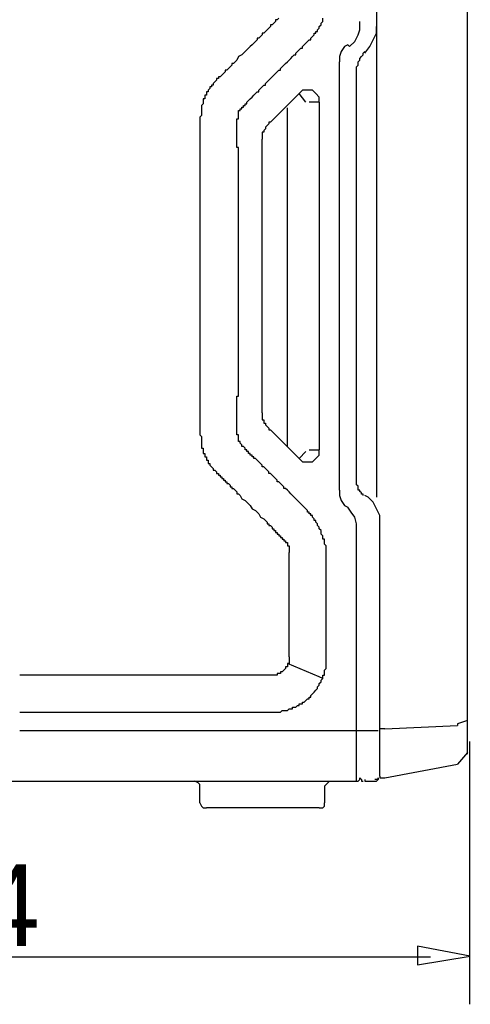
# Model space of a CAD drawing. Extents: x 2 to 309, y 0 to 392.
# Tile 4 of 28: x 144 to 161, y 105 to 143. Entities that reach past the tile are written whole.
import ezdxf

# ---------------------------------------------------------------- set-up
doc = ezdxf.new("R2010")
doc.units = 0
doc.header["$MEASUREMENT"] = 0
doc.layers.get('0').update_dxf_attribs({"linetype": 'CONTINUOUS'})
doc.styles.add('HORIZONTALGBCBIG', font='txt.shx', dxfattribs={"bigfont": 'gbcbig.shx'})

msp = doc.modelspace()

# ---------------------------------------------------------------- linework, layer by layer
at = {"color": 7, "linetype": 'Continuous'}
for p, q in [((157.442, 152.298), (157.442, 124.339)), ((160.942, 114.436), (160.942, 151.263)), ((156.341, 141.749), (156.211, 141.684)), ((156.405, 141.684), (156.341, 141.749)), ((156.924, 141.425), (156.989, 141.49)), ((156.017, 124.597), (156.017, 141.101)), ((156.665, 124.856), (156.665, 140.843)), ((154.461, 139.872), (153.36, 138.771)), ((154.72, 139.548), (154.461, 139.872)), ((155.239, 139.548), (154.85, 139.548)), ((155.239, 139.548), (155.239, 126.151)), ((154.008, 126.28), (154.008, 139.322)), ((153.036, 127.575), (153.036, 138.124)), ((153.36, 126.927), (154.461, 125.827)), ((154.461, 125.827), (154.72, 126.086)), ((154.85, 126.151), (155.239, 126.151)), ((157.118, 124.339), (156.989, 124.403)), ((156.211, 124.015), (156.341, 123.95)), ((157.572, 113.595), (157.572, 123.368)), ((156.665, 113.401), (156.665, 123.044)), ((155.239, 117.413), (154.008, 117.931)), ((155.369, 117.349), (155.239, 117.413)), ((160.942, 115.731), (160.553, 115.601)), ((157.507, 115.342), (143.704, 115.342)), ((157.766, 115.407), (160.553, 115.536)), ((160.942, 114.501), (160.553, 114.048)), ((157.766, 113.53), (160.553, 114.048)), ((141.5, 113.401), (156.665, 113.401)), ((156.989, 113.465), (156.989, 113.401)), ((156.989, 113.401), (157.377, 113.401)), ((150.638, 112.559), (150.638, 113.207)), ((155.433, 113.207), (155.433, 112.559)), ((155.239, 112.365), (150.897, 112.365))]:
    msp.add_line(p, q, dxfattribs=at)
at = {"color": 251, "linetype": 'Continuous'}
for p, q in [((161.02, 114.927), (161.02, 104.805)), ((119.787, 106.637), (159.52, 106.637))]:
    msp.add_line(p, q, dxfattribs=at)
at = {"color": 7, "linetype": 'Continuous'}
for points in [[(153.684, 142.784), (153.619, 142.719), (153.619, 142.719), (153.619, 142.719), (153.554, 142.719), (153.554, 142.655), (153.554, 142.655), (153.554, 142.655), (153.489, 142.59), (153.489, 142.59), (153.489, 142.59), (153.424, 142.525), (153.424, 142.525), (153.424, 142.525), (153.36, 142.525), (153.36, 142.461), (153.36, 142.461), (153.36, 142.461), (153.295, 142.396), (153.23, 142.331), (153.23, 142.331), (153.165, 142.266), (153.165, 142.266), (153.1, 142.202), (153.036, 142.202), (153.036, 142.137), (152.971, 142.072), (152.971, 142.072), (152.906, 142.008), (152.841, 142.008), (152.841, 141.943), (152.776, 141.878), (152.776, 141.878), (152.712, 141.813), (152.712, 141.813), (152.647, 141.749), (152.582, 141.684), (152.582, 141.684), (152.517, 141.619), (152.452, 141.554), (152.388, 141.49), (152.323, 141.425), (152.258, 141.36), (152.128, 141.296), (152.063, 141.166), (151.999, 141.101), (151.999, 141.101), (151.934, 141.037), (151.869, 141.037), (151.869, 140.972), (151.804, 140.907), (151.804, 140.907), (151.739, 140.843), (151.739, 140.843), (151.675, 140.778), (151.61, 140.778), (151.61, 140.713), (151.545, 140.648), (151.545, 140.648), (151.48, 140.584), (151.48, 140.584), (151.48, 140.584), (151.415, 140.519), (151.415, 140.519), (151.415, 140.519), (151.351, 140.519), (151.351, 140.454), (151.351, 140.454), (151.286, 140.454), (151.286, 140.39), (151.286, 140.39), (151.221, 140.325), (151.221, 140.325), (151.221, 140.325), (151.156, 140.26), (151.156, 140.26), (151.156, 140.26), (151.156, 140.26), (151.156, 140.195), (151.091, 140.195), (151.091, 140.195), (151.091, 140.195), (151.091, 140.131), (151.091, 140.131), (151.027, 140.131), (151.027, 140.131), (151.027, 140.066), (151.027, 140.066), (151.027, 140.066), (151.027, 140.066), (150.962, 140.001), (150.962, 140.001), (150.962, 140.001), (150.962, 140.001), (150.962, 139.936), (150.962, 139.936), (150.897, 139.936), (150.897, 139.936), (150.897, 139.872), (150.897, 139.872), (150.897, 139.872), (150.897, 139.807), (150.897, 139.807), (150.832, 139.807), (150.832, 139.807), (150.832, 139.742), (150.832, 139.742), (150.832, 139.742), (150.832, 139.678), (150.832, 139.678), (150.832, 139.678), (150.767, 139.678), (150.767, 139.613), (150.767, 139.613), (150.767, 139.613), (150.767, 139.548), (150.767, 139.548), (150.767, 139.548), (150.767, 139.548), (150.767, 139.483), (150.767, 139.483), (150.767, 139.483), (150.703, 139.419), (150.703, 139.419), (150.703, 139.419), (150.703, 139.354), (150.703, 139.354), (150.703, 139.354), (150.703, 139.354), (150.703, 139.289), (150.703, 139.289), (150.703, 139.289), (150.703, 139.225), (150.703, 139.225), (150.703, 139.225), (150.703, 139.16), (150.703, 139.16), (150.703, 139.16), (150.703, 139.095), (150.703, 139.095), (150.703, 139.095), (150.703, 139.03), (150.703, 139.03), (150.703, 139.03), (150.638, 138.966), (150.638, 138.966), (150.638, 138.901), (150.638, 138.901), (150.638, 138.836), (150.638, 138.836), (150.638, 138.771), (150.638, 138.771), (150.638, 138.707), (150.638, 138.707), (150.638, 138.707), (150.638, 138.642), (150.638, 138.642), (150.638, 138.577), (150.638, 138.577), (150.638, 138.577), (150.638, 138.513), (150.638, 138.513), (150.638, 138.448), (150.638, 138.448), (150.638, 138.448), (150.638, 138.383), (150.638, 138.318), (150.638, 138.254), (150.638, 138.189), (150.638, 138.189), (150.638, 138.124), (150.638, 138.06), (150.638, 137.995), (150.638, 137.93), (150.638, 137.93), (150.638, 137.865), (150.638, 137.801), (150.638, 137.736), (150.638, 137.671), (150.638, 137.606), (150.638, 137.606), (150.638, 137.542), (150.638, 137.477), (150.638, 137.412), (150.638, 137.348), (150.638, 137.348), (150.638, 137.283), (150.638, 137.218), (150.638, 137.153), (150.638, 137.089), (150.638, 137.089), (150.638, 137.024), (150.638, 136.959), (150.638, 136.895), (150.638, 136.83), (150.638, 136.765), (150.638, 136.765), (150.638, 136.7), (150.638, 136.636), (150.638, 136.571), (150.638, 136.442), (150.638, 136.377), (150.638, 136.247), (150.638, 136.183), (150.638, 136.053), (150.638, 135.924), (150.638, 135.859), (150.638, 135.73), (150.638, 135.6), (150.638, 135.535), (150.638, 135.406), (150.638, 135.277), (150.638, 135.212), (150.638, 135.082), (150.638, 134.953), (150.638, 134.888), (150.638, 134.759), (150.638, 134.629), (150.638, 134.565), (150.638, 134.435), (150.638, 134.306), (150.638, 134.241), (150.638, 134.112), (150.638, 134.047), (150.638, 133.917), (150.638, 133.788), (150.638, 133.723), (150.638, 133.594), (150.638, 133.464), (150.638, 133.4), (150.638, 133.27), (150.638, 133.141), (150.638, 133.076), (150.638, 132.947), (150.638, 132.817)], [(152.128, 132.817), (152.128, 133.011), (152.128, 133.141), (152.128, 133.335), (152.128, 133.529), (152.128, 133.658), (152.128, 133.853), (152.128, 133.982), (152.128, 134.047), (152.128, 134.176), (152.128, 134.241), (152.128, 134.306), (152.128, 134.435), (152.128, 134.5), (152.128, 134.565), (152.128, 134.629), (152.128, 134.759), (152.128, 134.823), (152.128, 134.888), (152.128, 134.953), (152.128, 135.082), (152.128, 135.147), (152.128, 135.212), (152.128, 135.341), (152.128, 135.406), (152.128, 135.471), (152.128, 135.535), (152.128, 135.665), (152.128, 135.73), (152.128, 135.794), (152.128, 135.859), (152.128, 135.988), (152.128, 136.053), (152.128, 136.118), (152.128, 136.247), (152.128, 136.312), (152.128, 136.377), (152.128, 136.442), (152.128, 136.571), (152.128, 136.636), (152.128, 136.7), (152.128, 136.765), (152.128, 136.895), (152.128, 136.895), (152.128, 136.959), (152.128, 137.024), (152.128, 137.024), (152.128, 137.089), (152.128, 137.153), (152.128, 137.153), (152.128, 137.218), (152.128, 137.218), (152.128, 137.283), (152.128, 137.348), (152.128, 137.348), (152.128, 137.412), (152.128, 137.477), (152.128, 137.477), (152.128, 137.542), (152.128, 137.542), (152.128, 137.606), (152.128, 137.671), (152.128, 137.671), (152.128, 137.736), (152.128, 137.801), (152.063, 137.801), (152.063, 137.865), (152.063, 137.93), (152.063, 137.93), (152.063, 137.995), (152.063, 137.995), (152.063, 138.06), (152.063, 138.124), (152.063, 138.124), (152.063, 138.189), (152.063, 138.254), (152.063, 138.254), (152.063, 138.318), (152.063, 138.318), (152.063, 138.383), (152.063, 138.383), (152.063, 138.383), (152.063, 138.448), (152.063, 138.448), (152.063, 138.448), (152.063, 138.448), (152.063, 138.513), (152.063, 138.513), (152.063, 138.513), (152.063, 138.577), (152.063, 138.577), (152.063, 138.577), (152.063, 138.642), (152.063, 138.642), (152.063, 138.642), (152.063, 138.707), (152.063, 138.707), (152.063, 138.707), (152.063, 138.771), (152.063, 138.771), (152.063, 138.771), (152.063, 138.836), (152.063, 138.836), (152.063, 138.836), (152.063, 138.901), (152.063, 138.901), (152.063, 138.901), (152.063, 138.901), (152.063, 138.901), (152.128, 138.901), (152.128, 138.966), (152.128, 138.966), (152.128, 138.966), (152.128, 138.966), (152.128, 138.966), (152.128, 138.966), (152.128, 139.03), (152.128, 139.03), (152.128, 139.03), (152.128, 139.03), (152.128, 139.03), (152.128, 139.03), (152.128, 139.03), (152.128, 139.095), (152.128, 139.095), (152.128, 139.095), (152.128, 139.095), (152.128, 139.095), (152.128, 139.095), (152.128, 139.095), (152.128, 139.16), (152.128, 139.16), (152.128, 139.16), (152.128, 139.16), (152.128, 139.16), (152.128, 139.16), (152.128, 139.16), (152.128, 139.225), (152.128, 139.225), (152.193, 139.225), (152.193, 139.225), (152.193, 139.225), (152.193, 139.225), (152.193, 139.225), (152.193, 139.225), (152.193, 139.289), (152.193, 139.289), (152.193, 139.289), (152.193, 139.289), (152.193, 139.289), (152.193, 139.289), (152.258, 139.289), (152.258, 139.289), (152.258, 139.354), (152.258, 139.354), (152.258, 139.354), (152.258, 139.354), (152.258, 139.354), (152.258, 139.354), (152.258, 139.354), (152.258, 139.354), (152.323, 139.354), (152.323, 139.419), (152.323, 139.419), (152.323, 139.419), (152.323, 139.419), (152.323, 139.419), (152.323, 139.419), (152.323, 139.419), (152.323, 139.419), (152.388, 139.419), (152.388, 139.483), (152.388, 139.483), (152.388, 139.483), (152.388, 139.483), (152.388, 139.483), (152.388, 139.483), (152.452, 139.483), (152.452, 139.548), (152.452, 139.548), (152.452, 139.548), (152.452, 139.548), (152.517, 139.613), (152.517, 139.613), (152.517, 139.613), (152.517, 139.613), (152.582, 139.678), (152.582, 139.678), (152.582, 139.678), (152.582, 139.678), (152.582, 139.678), (152.647, 139.742), (152.647, 139.742), (152.647, 139.742), (152.647, 139.742), (152.712, 139.807), (152.712, 139.807), (152.712, 139.807), (152.776, 139.872), (152.776, 139.872), (152.841, 139.936), (152.841, 139.936), (152.906, 139.936), (152.906, 140.001), (152.906, 140.001), (152.971, 140.066), (152.971, 140.066), (153.036, 140.131), (153.036, 140.131), (153.1, 140.195), (153.1, 140.195), (153.165, 140.195), (153.165, 140.26), (153.165, 140.26), (153.23, 140.325), (153.23, 140.325), (153.295, 140.39), (153.295, 140.39), (153.36, 140.454), (153.424, 140.519), (153.489, 140.584), (153.554, 140.648), (153.619, 140.713), (153.684, 140.778), (153.748, 140.778), (153.748, 140.843), (153.813, 140.907), (153.878, 140.972), (153.943, 141.037), (154.008, 141.101), (154.072, 141.166), (154.137, 141.231), (154.137, 141.231), (154.202, 141.296), (154.202, 141.296), (154.267, 141.36), (154.267, 141.36), (154.332, 141.36), (154.332, 141.425), (154.332, 141.425), (154.396, 141.49), (154.396, 141.49), (154.461, 141.554), (154.461, 141.554), (154.526, 141.619), (154.526, 141.619), (154.591, 141.619), (154.591, 141.684), (154.591, 141.684), (154.656, 141.749), (154.656, 141.749), (154.72, 141.813), (154.72, 141.813), (154.785, 141.878), (154.785, 141.878), (154.85, 141.943), (154.85, 141.943), (154.915, 141.943), (154.915, 142.008), (154.915, 142.008), (154.98, 142.072), (154.98, 142.072), (155.045, 142.137), (155.045, 142.137), (155.045, 142.202), (155.109, 142.202), (155.109, 142.266), (155.174, 142.266), (155.174, 142.331), (155.174, 142.331), (155.239, 142.396), (155.239, 142.461), (155.239, 142.461), (155.304, 142.525), (155.304, 142.525), (155.304, 142.59), (155.304, 142.59), (155.369, 142.655), (155.369, 142.719), (155.369, 142.719), (155.369, 142.784)], [(156.405, 141.684), (156.6, 141.878), (156.729, 142.137), (156.794, 142.331), (156.794, 142.655)], [(156.989, 141.425), (157.183, 141.684), (157.313, 141.943), (157.442, 142.202), (157.442, 142.461)], [(156.211, 141.684), (156.081, 141.49), (156.017, 141.296), (156.017, 141.101)], [(156.665, 140.843), (156.665, 140.843), (156.665, 140.907), (156.729, 140.972), (156.729, 140.972), (156.729, 141.037), (156.729, 141.101), (156.729, 141.101), (156.794, 141.166), (156.794, 141.231), (156.794, 141.231), (156.859, 141.296), (156.859, 141.296), (156.924, 141.36), (156.924, 141.425)], [(155.239, 139.548), (155.239, 139.742), (155.109, 139.872), (154.98, 140.001), (154.785, 140.001), (154.591, 140.001), (154.461, 139.872)], [(153.36, 138.771), (153.295, 138.771), (153.295, 138.707), (153.23, 138.642), (153.23, 138.642), (153.165, 138.577), (153.165, 138.513), (153.1, 138.448), (153.1, 138.448), (153.1, 138.448), (153.1, 138.383), (153.036, 138.383), (153.036, 138.318), (153.036, 138.318), (153.036, 138.318), (153.036, 138.254), (153.036, 138.254), (153.036, 138.189), (153.036, 138.189), (153.036, 138.189), (153.036, 138.124), (153.036, 138.124)], [(150.638, 132.817), (150.638, 132.623), (150.638, 132.429), (150.638, 132.17), (150.638, 131.976), (150.638, 131.782), (150.638, 131.523), (150.638, 131.329), (150.638, 131.199), (150.638, 131.134), (150.638, 131.005), (150.638, 130.875), (150.638, 130.746), (150.638, 130.681), (150.638, 130.552), (150.638, 130.422), (150.638, 130.358), (150.638, 130.228), (150.638, 130.099), (150.638, 130.034), (150.638, 129.905), (150.638, 129.775), (150.638, 129.71), (150.638, 129.581), (150.638, 129.452), (150.638, 129.387), (150.638, 129.257), (150.638, 129.128), (150.638, 129.063), (150.638, 128.999), (150.638, 128.934), (150.638, 128.869), (150.638, 128.804), (150.638, 128.74), (150.638, 128.74), (150.638, 128.675), (150.638, 128.61), (150.638, 128.545), (150.638, 128.481), (150.638, 128.416), (150.638, 128.416), (150.638, 128.351), (150.638, 128.287), (150.638, 128.222), (150.638, 128.157), (150.638, 128.092), (150.638, 128.092), (150.638, 128.028), (150.638, 127.963), (150.638, 127.898), (150.638, 127.834), (150.638, 127.769), (150.638, 127.769), (150.638, 127.704), (150.638, 127.639), (150.638, 127.575), (150.638, 127.51), (150.638, 127.445), (150.638, 127.445), (150.638, 127.381), (150.638, 127.316), (150.638, 127.251), (150.638, 127.186), (150.638, 127.186), (150.638, 127.122), (150.638, 127.057), (150.638, 126.992), (150.638, 126.927), (150.638, 126.863), (150.638, 126.798), (150.638, 126.733)], [(155.369, 117.349), (155.369, 117.413), (155.369, 117.413), (155.369, 117.478), (155.433, 117.478), (155.433, 117.543), (155.433, 117.543), (155.433, 117.608), (155.433, 117.672), (155.433, 117.672), (155.498, 117.737), (155.498, 117.737), (155.498, 117.802), (155.498, 117.802), (155.498, 117.866), (155.498, 117.931), (155.498, 117.931), (155.498, 117.996), (155.498, 117.996), (155.498, 118.061), (155.498, 118.125), (155.498, 118.125), (155.498, 118.19), (155.498, 118.19), (155.498, 118.255), (155.498, 118.255), (155.498, 118.32), (155.498, 118.384), (155.498, 118.384), (155.498, 118.449), (155.498, 118.449), (155.498, 118.514), (155.498, 118.514), (155.498, 118.578), (155.498, 118.643), (155.498, 118.643), (155.498, 118.708), (155.498, 118.708), (155.498, 118.773), (155.498, 118.837), (155.498, 118.837), (155.498, 118.902), (155.498, 118.902), (155.498, 118.967), (155.498, 119.096), (155.498, 119.161), (155.498, 119.226), (155.498, 119.29), (155.498, 119.355), (155.498, 119.42), (155.498, 119.549), (155.498, 119.614), (155.498, 119.679), (155.498, 119.743), (155.498, 119.808), (155.498, 119.873), (155.498, 119.938), (155.498, 120.067), (155.498, 120.132), (155.498, 120.196), (155.498, 120.261), (155.498, 120.326), (155.498, 120.391), (155.498, 120.52), (155.498, 120.585), (155.498, 120.649), (155.498, 120.714), (155.498, 120.779), (155.498, 120.844), (155.498, 120.908), (155.498, 121.038), (155.498, 121.038), (155.498, 121.103), (155.498, 121.103), (155.498, 121.167), (155.498, 121.232), (155.498, 121.232), (155.498, 121.297), (155.498, 121.297), (155.498, 121.361), (155.498, 121.361), (155.498, 121.426), (155.498, 121.491), (155.498, 121.491), (155.498, 121.556), (155.498, 121.556), (155.498, 121.62), (155.498, 121.62), (155.498, 121.685), (155.498, 121.75), (155.498, 121.75), (155.498, 121.814), (155.498, 121.814), (155.498, 121.879), (155.498, 121.944), (155.498, 121.944), (155.498, 122.009), (155.498, 122.009), (155.498, 122.073), (155.498, 122.138), (155.498, 122.203), (155.498, 122.268), (155.498, 122.397), (155.498, 122.462), (155.433, 122.526), (155.433, 122.591), (155.433, 122.591), (155.433, 122.656), (155.433, 122.656), (155.433, 122.721), (155.369, 122.721), (155.369, 122.785), (155.369, 122.785), (155.369, 122.85), (155.369, 122.85), (155.304, 122.915), (155.304, 122.979), (155.304, 122.979), (155.304, 123.044), (155.304, 123.044), (155.239, 123.109), (155.239, 123.109), (155.239, 123.174), (155.239, 123.174), (155.174, 123.238), (155.174, 123.238), (155.174, 123.303), (155.174, 123.303), (155.109, 123.368), (155.109, 123.368), (155.109, 123.433), (155.045, 123.433), (155.045, 123.497), (155.045, 123.497), (154.98, 123.562), (154.98, 123.562), (154.98, 123.627), (154.915, 123.627), (154.915, 123.691), (154.85, 123.691), (154.85, 123.756), (154.85, 123.756), (154.785, 123.756), (154.785, 123.821), (154.785, 123.821), (154.72, 123.886), (154.72, 123.886), (154.656, 123.95), (154.656, 123.95), (154.656, 123.95), (154.591, 124.015), (154.591, 124.015), (154.526, 124.08), (154.526, 124.08), (154.526, 124.08), (154.461, 124.144), (154.461, 124.144), (154.396, 124.209), (154.396, 124.209), (154.332, 124.274), (154.332, 124.274), (154.332, 124.274), (154.267, 124.339), (154.267, 124.339), (154.202, 124.403), (154.202, 124.403), (154.202, 124.403), (154.137, 124.468), (154.137, 124.468), (154.072, 124.533), (154.072, 124.533), (154.072, 124.533), (154.008, 124.597), (154.008, 124.597), (153.943, 124.662), (153.943, 124.662), (153.878, 124.662), (153.878, 124.727), (153.813, 124.792), (153.748, 124.856), (153.684, 124.921), (153.619, 124.921), (153.619, 124.986), (153.554, 125.051), (153.489, 125.115), (153.424, 125.18), (153.36, 125.245), (153.295, 125.245), (153.295, 125.309), (153.23, 125.374), (153.165, 125.439), (153.1, 125.504), (153.036, 125.504), (153.036, 125.568), (152.971, 125.633), (152.906, 125.698), (152.841, 125.762), (152.776, 125.827), (152.776, 125.827), (152.776, 125.827), (152.776, 125.827), (152.712, 125.827), (152.712, 125.892), (152.712, 125.892), (152.712, 125.892), (152.712, 125.892), (152.647, 125.892), (152.647, 125.957), (152.647, 125.957), (152.647, 125.957), (152.647, 125.957), (152.582, 125.957), (152.582, 126.021), (152.582, 126.021), (152.582, 126.021), (152.582, 126.021), (152.517, 126.021), (152.517, 126.086), (152.517, 126.086), (152.517, 126.086), (152.517, 126.086), (152.452, 126.086), (152.452, 126.151), (152.452, 126.151), (152.452, 126.151), (152.452, 126.151), (152.388, 126.151), (152.388, 126.216), (152.388, 126.216), (152.388, 126.216), (152.388, 126.216), (152.323, 126.28), (152.323, 126.28), (152.323, 126.28), (152.323, 126.28), (152.323, 126.28), (152.323, 126.28), (152.323, 126.28), (152.323, 126.28), (152.258, 126.28), (152.258, 126.345), (152.258, 126.345), (152.258, 126.345), (152.258, 126.345), (152.258, 126.345), (152.258, 126.345), (152.258, 126.345), (152.258, 126.345), (152.258, 126.345), (152.258, 126.345), (152.193, 126.41), (152.193, 126.41), (152.193, 126.41), (152.193, 126.41), (152.193, 126.41), (152.193, 126.41), (152.193, 126.41), (152.193, 126.41), (152.193, 126.41), (152.193, 126.474), (152.193, 126.474), (152.193, 126.474), (152.128, 126.474), (152.128, 126.474), (152.128, 126.539), (152.128, 126.539), (152.128, 126.539), (152.128, 126.539), (152.128, 126.604), (152.128, 126.604), (152.128, 126.604), (152.128, 126.669), (152.128, 126.669), (152.128, 126.669), (152.128, 126.669), (152.128, 126.733), (152.128, 126.733), (152.063, 126.733), (152.063, 126.733), (152.063, 126.798), (152.063, 126.798), (152.063, 126.798), (152.063, 126.863), (152.063, 126.863), (152.063, 126.863), (152.063, 126.863), (152.063, 126.927), (152.063, 126.927), (152.063, 126.927), (152.063, 126.992), (152.063, 126.992), (152.063, 126.992), (152.063, 127.057), (152.063, 127.057), (152.063, 127.057), (152.063, 127.057), (152.063, 127.122), (152.063, 127.186), (152.063, 127.186), (152.063, 127.251), (152.063, 127.251), (152.063, 127.316), (152.063, 127.316), (152.063, 127.381), (152.063, 127.445), (152.063, 127.445), (152.063, 127.51), (152.063, 127.51), (152.063, 127.575), (152.063, 127.575), (152.063, 127.639), (152.063, 127.704), (152.063, 127.704), (152.063, 127.769), (152.063, 127.769), (152.063, 127.834), (152.063, 127.898), (152.063, 127.898), (152.063, 127.963), (152.063, 127.963), (152.063, 128.028), (152.063, 128.028), (152.063, 128.092), (152.063, 128.157), (152.063, 128.157), (152.063, 128.222), (152.128, 128.222), (152.128, 128.287), (152.128, 128.287), (152.128, 128.351), (152.128, 128.416), (152.128, 128.416), (152.128, 128.481), (152.128, 128.481), (152.128, 128.545), (152.128, 128.61), (152.128, 128.61), (152.128, 128.675), (152.128, 128.74), (152.128, 128.804), (152.128, 128.869), (152.128, 128.934), (152.128, 128.999), (152.128, 129.128), (152.128, 129.193), (152.128, 129.257), (152.128, 129.322), (152.128, 129.387), (152.128, 129.452), (152.128, 129.581), (152.128, 129.646), (152.128, 129.71), (152.128, 129.775), (152.128, 129.84), (152.128, 129.905), (152.128, 129.969), (152.128, 130.099), (152.128, 130.164), (152.128, 130.228), (152.128, 130.293), (152.128, 130.358), (152.128, 130.422), (152.128, 130.552), (152.128, 130.617), (152.128, 130.681), (152.128, 130.746), (152.128, 130.811), (152.128, 130.875), (152.128, 131.005), (152.128, 131.07), (152.128, 131.134), (152.128, 131.199), (152.128, 131.264), (152.128, 131.329), (152.128, 131.393), (152.128, 131.523), (152.128, 131.587), (152.128, 131.652), (152.128, 131.717), (152.128, 131.782), (152.128, 131.976), (152.128, 132.105), (152.128, 132.235), (152.128, 132.364), (152.128, 132.558), (152.128, 132.688), (152.128, 132.817)], [(153.036, 127.575), (153.036, 127.575), (153.036, 127.51), (153.036, 127.51), (153.036, 127.445), (153.036, 127.445), (153.036, 127.445), (153.036, 127.381), (153.036, 127.381), (153.036, 127.316), (153.036, 127.316), (153.1, 127.316), (153.1, 127.251), (153.1, 127.251), (153.1, 127.186), (153.165, 127.186), (153.165, 127.122), (153.23, 127.057), (153.23, 127.057), (153.295, 126.992), (153.295, 126.927), (153.36, 126.927)], [(150.638, 126.733), (150.638, 126.733), (150.703, 126.669), (150.703, 126.669), (150.703, 126.604), (150.703, 126.539), (150.703, 126.539), (150.703, 126.474), (150.703, 126.474), (150.703, 126.41), (150.703, 126.41), (150.703, 126.41), (150.703, 126.41), (150.703, 126.345), (150.703, 126.345), (150.703, 126.345), (150.703, 126.28), (150.703, 126.28), (150.703, 126.28), (150.703, 126.216), (150.767, 126.216), (150.767, 126.216), (150.767, 126.216), (150.767, 126.151), (150.767, 126.151), (150.767, 126.151), (150.767, 126.086), (150.767, 126.086), (150.767, 126.086), (150.767, 126.021), (150.832, 126.021), (150.832, 126.021), (150.832, 126.021), (150.832, 125.957), (150.832, 125.957), (150.832, 125.957), (150.832, 125.892), (150.832, 125.892), (150.832, 125.892), (150.897, 125.892), (150.897, 125.827), (150.897, 125.827), (150.897, 125.827), (150.897, 125.827), (150.897, 125.762), (150.897, 125.762), (150.962, 125.762), (150.962, 125.698), (150.962, 125.698), (150.962, 125.698), (150.962, 125.633), (151.027, 125.633), (151.027, 125.568), (151.027, 125.568), (151.091, 125.504), (151.091, 125.504), (151.156, 125.439), (151.156, 125.439), (151.156, 125.374), (151.221, 125.374), (151.221, 125.374), (151.286, 125.309), (151.286, 125.309), (151.286, 125.245), (151.351, 125.245), (151.351, 125.245), (151.351, 125.245), (151.351, 125.245), (151.351, 125.18), (151.351, 125.18), (151.415, 125.18), (151.415, 125.18), (151.415, 125.18), (151.415, 125.18), (151.415, 125.18), (151.415, 125.115), (151.415, 125.115), (151.48, 125.115), (151.48, 125.115), (151.48, 125.051), (151.48, 125.051), (151.545, 125.051), (151.545, 125.051), (151.545, 124.986), (151.61, 124.986), (151.61, 124.921), (151.675, 124.921), (151.675, 124.856), (151.739, 124.856), (151.804, 124.792), (151.804, 124.727), (151.869, 124.727), (151.869, 124.662), (151.934, 124.662), (151.999, 124.597), (151.999, 124.597), (152.063, 124.533), (152.063, 124.468), (152.128, 124.468), (152.193, 124.403), (152.258, 124.274), (152.388, 124.209), (152.452, 124.144), (152.517, 124.08), (152.582, 124.015), (152.647, 123.886), (152.776, 123.821), (152.841, 123.756), (152.906, 123.691), (152.971, 123.562), (153.1, 123.497), (153.165, 123.433), (153.23, 123.368), (153.23, 123.303), (153.295, 123.303), (153.295, 123.303), (153.295, 123.238), (153.36, 123.238), (153.36, 123.238), (153.36, 123.238), (153.424, 123.174), (153.424, 123.174), (153.424, 123.174), (153.424, 123.109), (153.489, 123.109), (153.489, 123.109), (153.489, 123.044), (153.554, 123.044), (153.554, 123.044), (153.554, 122.979), (153.619, 122.979), (153.619, 122.979), (153.619, 122.915), (153.684, 122.915), (153.684, 122.915), (153.684, 122.85), (153.748, 122.85), (153.748, 122.85), (153.748, 122.85), (153.748, 122.785), (153.813, 122.785), (153.813, 122.785), (153.813, 122.785), (153.813, 122.721), (153.878, 122.721), (153.878, 122.721), (153.878, 122.721), (153.878, 122.656), (153.878, 122.656), (153.943, 122.656), (153.943, 122.656), (153.943, 122.656), (153.943, 122.656), (153.943, 122.656), (153.943, 122.591), (153.943, 122.591), (153.943, 122.591), (153.943, 122.591), (153.943, 122.591), (154.008, 122.591), (154.008, 122.591), (154.008, 122.591), (154.008, 122.526), (154.008, 122.526), (154.008, 122.526), (154.008, 122.526), (154.008, 122.526), (154.008, 122.526), (154.008, 122.526), (154.008, 122.526), (154.008, 122.462), (154.008, 122.462), (154.008, 122.462), (154.008, 122.462), (154.008, 122.462), (154.008, 122.462), (154.008, 122.462), (154.072, 122.462), (154.072, 122.462), (154.072, 122.462), (154.072, 122.462), (154.072, 122.462), (154.072, 122.462), (154.072, 122.397), (154.072, 122.397), (154.072, 122.397), (154.072, 122.397), (154.072, 122.397), (154.072, 122.397), (154.072, 122.332), (154.072, 122.332), (154.072, 122.332), (154.072, 122.332), (154.072, 122.332), (154.072, 122.332), (154.072, 122.332), (154.072, 122.268), (154.072, 122.268), (154.072, 122.268), (154.072, 122.268), (154.072, 122.268), (154.072, 122.268), (154.072, 122.203), (154.072, 122.203)], [(154.461, 125.827), (154.591, 125.698), (154.785, 125.698), (154.98, 125.698), (155.109, 125.827), (155.239, 125.957), (155.239, 126.151)], [(156.924, 124.403), (156.924, 124.454), (156.859, 124.454), (156.859, 124.504), (156.794, 124.554), (156.794, 124.554), (156.794, 124.605), (156.729, 124.605), (156.729, 124.655), (156.729, 124.705), (156.729, 124.705), (156.729, 124.756), (156.665, 124.806), (156.665, 124.856), (156.665, 124.856)], [(156.017, 124.597), (156.017, 124.403), (156.081, 124.209), (156.211, 124.015)], [(157.572, 123.368), (157.572, 123.627), (157.442, 123.886), (157.313, 124.144), (157.118, 124.339)], [(156.665, 123.044), (156.665, 123.303), (156.6, 123.562), (156.47, 123.756), (156.341, 123.95)], [(154.072, 118.19), (154.072, 118.19), (154.072, 118.255), (154.072, 118.255), (154.072, 118.32), (154.072, 118.32), (154.072, 118.384), (154.072, 118.384), (154.072, 118.449), (154.072, 118.514), (154.072, 118.514), (154.072, 118.578), (154.072, 118.578), (154.072, 118.643), (154.072, 118.643), (154.072, 118.708), (154.072, 118.773), (154.072, 118.773), (154.072, 118.837), (154.072, 118.837), (154.072, 118.902), (154.072, 118.902), (154.072, 118.967), (154.072, 118.967), (154.072, 119.031), (154.072, 119.096), (154.072, 119.096), (154.072, 119.161), (154.072, 119.161), (154.072, 119.226), (154.072, 119.29), (154.072, 119.42), (154.072, 119.484), (154.072, 119.549), (154.072, 119.614), (154.072, 119.679), (154.072, 119.743), (154.072, 119.808), (154.072, 119.873), (154.072, 120.002), (154.072, 120.067), (154.072, 120.132), (154.072, 120.196), (154.072, 120.261), (154.072, 120.326), (154.072, 120.391), (154.072, 120.455), (154.072, 120.52), (154.072, 120.649), (154.072, 120.714), (154.072, 120.779), (154.072, 120.844), (154.072, 120.908), (154.072, 120.973), (154.072, 121.038), (154.072, 121.103), (154.072, 121.167), (154.072, 121.297), (154.072, 121.361), (154.072, 121.426), (154.072, 121.491), (154.072, 121.556), (154.072, 121.62), (154.072, 121.685), (154.072, 121.75), (154.072, 121.75), (154.072, 121.814), (154.072, 121.879), (154.072, 121.879), (154.072, 121.944), (154.072, 121.944), (154.072, 122.009), (154.072, 122.009), (154.072, 122.073), (154.072, 122.073), (154.072, 122.138), (154.072, 122.203), (154.072, 122.203)], [(154.008, 117.931), (154.008, 117.866), (154.008, 117.866), (154.008, 117.802), (154.008, 117.802), (153.943, 117.802), (153.943, 117.737), (153.943, 117.737), (153.943, 117.737), (153.878, 117.672), (153.878, 117.672), (153.878, 117.672), (153.813, 117.608), (153.813, 117.608), (153.813, 117.608), (153.748, 117.608), (153.748, 117.608), (153.748, 117.543), (153.748, 117.543), (153.748, 117.543), (153.684, 117.543), (153.684, 117.543), (153.684, 117.543), (153.684, 117.543), (153.684, 117.543), (153.619, 117.543), (153.619, 117.543), (153.619, 117.543), (153.619, 117.478), (153.619, 117.478), (153.554, 117.478), (153.554, 117.478), (153.554, 117.478), (153.554, 117.478), (153.554, 117.478), (153.554, 117.478), (153.554, 117.478), (153.554, 117.478), (153.554, 117.478), (153.554, 117.478), (153.489, 117.478), (153.489, 117.478), (153.489, 117.478), (153.489, 117.478), (153.489, 117.478), (153.489, 117.478), (153.424, 117.478), (153.424, 117.478), (153.424, 117.478), (153.424, 117.478)], [(154.072, 118.19), (154.072, 118.125), (154.072, 118.125), (154.072, 118.125), (154.072, 118.125), (154.072, 118.125), (154.072, 118.125), (154.072, 118.061), (154.072, 118.061), (154.072, 118.061), (154.072, 118.061), (154.072, 118.061), (154.072, 118.061), (154.072, 118.061), (154.072, 118.061), (154.072, 117.996), (154.072, 117.996), (154.072, 117.996), (154.072, 117.996), (154.072, 117.996), (154.072, 117.996), (154.072, 117.996), (154.072, 117.931), (154.072, 117.931), (154.072, 117.931), (154.072, 117.931), (154.072, 117.931), (154.008, 117.931), (154.008, 117.931)], [(146.555, 117.478), (146.49, 117.478), (146.361, 117.478), (146.231, 117.478), (146.166, 117.478), (146.037, 117.478), (145.972, 117.478), (145.842, 117.478), (145.713, 117.478), (145.648, 117.478), (145.518, 117.478), (145.453, 117.478), (145.324, 117.478), (145.259, 117.478), (145.129, 117.478), (145.065, 117.478), (145, 117.478), (145, 117.478), (144.935, 117.478), (144.87, 117.478), (144.805, 117.478), (144.741, 117.478), (144.741, 117.478), (144.676, 117.478), (144.611, 117.478), (144.546, 117.478), (144.481, 117.478), (144.481, 117.478), (144.417, 117.478), (144.352, 117.478), (144.287, 117.478), (144.222, 117.478), (144.222, 117.478), (144.157, 117.478), (144.093, 117.478), (144.028, 117.478), (144.028, 117.478), (143.963, 117.478), (143.898, 117.478), (143.833, 117.478), (143.833, 117.478), (143.768, 117.478), (143.704, 117.478)], [(153.424, 117.478), (153.36, 117.478), (153.36, 117.478), (153.295, 117.478), (153.295, 117.478), (153.23, 117.478), (153.23, 117.478), (153.165, 117.478), (153.165, 117.478), (153.1, 117.478), (153.1, 117.478), (153.036, 117.478), (153.036, 117.478), (153.036, 117.478), (152.971, 117.478), (152.971, 117.478), (152.906, 117.478), (152.906, 117.478), (152.841, 117.478), (152.841, 117.478), (152.776, 117.478), (152.776, 117.478), (152.712, 117.478), (152.712, 117.478), (152.647, 117.478), (152.647, 117.478), (152.582, 117.478), (152.582, 117.478), (152.517, 117.478), (152.517, 117.478), (152.517, 117.478), (152.517, 117.478), (152.517, 117.478), (152.452, 117.478), (152.452, 117.478), (152.452, 117.478), (152.452, 117.478), (152.388, 117.478), (152.388, 117.478), (152.388, 117.478), (152.388, 117.478), (152.323, 117.478), (152.323, 117.478), (152.323, 117.478), (152.323, 117.478), (152.258, 117.478), (152.258, 117.478), (152.258, 117.478), (152.258, 117.478), (152.258, 117.478), (152.193, 117.478), (152.193, 117.478), (152.193, 117.478), (152.193, 117.478), (152.128, 117.478), (152.128, 117.478), (152.128, 117.478), (152.128, 117.478), (152.063, 117.478), (152.063, 117.478), (152.063, 117.478), (152.063, 117.478), (151.999, 117.478), (151.999, 117.478), (151.999, 117.478), (151.999, 117.478), (151.999, 117.478), (151.934, 117.478), (151.934, 117.478), (151.934, 117.478), (151.934, 117.478), (151.869, 117.478), (151.869, 117.478), (151.869, 117.478), (151.869, 117.478), (151.804, 117.478), (151.804, 117.478), (151.804, 117.478), (151.804, 117.478), (151.739, 117.478), (151.739, 117.478), (151.739, 117.478), (151.739, 117.478), (151.739, 117.478), (151.675, 117.478), (151.675, 117.478), (151.61, 117.478), (151.61, 117.478), (151.545, 117.478), (151.545, 117.478), (151.48, 117.478), (151.48, 117.478), (151.48, 117.478), (151.415, 117.478), (151.415, 117.478), (151.351, 117.478), (151.351, 117.478), (151.286, 117.478), (151.286, 117.478), (151.221, 117.478), (151.221, 117.478), (151.221, 117.478), (151.221, 117.478), (151.221, 117.478), (151.156, 117.478), (151.156, 117.478), (151.156, 117.478), (151.156, 117.478), (151.091, 117.478), (151.091, 117.478), (151.091, 117.478), (151.091, 117.478), (151.027, 117.478), (151.027, 117.478), (150.962, 117.478), (150.962, 117.478), (150.962, 117.478), (150.897, 117.478), (150.897, 117.478), (150.832, 117.478), (150.832, 117.478), (150.767, 117.478), (150.767, 117.478), (150.703, 117.478), (150.703, 117.478), (150.638, 117.478), (150.638, 117.478), (150.573, 117.478), (150.573, 117.478), (150.508, 117.478), (150.508, 117.478), (150.443, 117.478), (150.443, 117.478), (150.379, 117.478), (150.379, 117.478), (150.379, 117.478), (150.314, 117.478), (150.314, 117.478), (150.249, 117.478), (150.249, 117.478), (150.184, 117.478), (150.184, 117.478), (150.119, 117.478), (150.119, 117.478), (150.055, 117.478), (150.055, 117.478), (149.99, 117.478), (149.99, 117.478), (149.925, 117.478), (149.925, 117.478), (149.86, 117.478), (149.86, 117.478), (149.86, 117.478), (149.795, 117.478), (149.795, 117.478), (149.731, 117.478), (149.731, 117.478), (149.666, 117.478), (149.666, 117.478), (149.601, 117.478), (149.601, 117.478), (149.536, 117.478), (149.536, 117.478), (149.471, 117.478), (149.471, 117.478), (149.407, 117.478), (149.407, 117.478), (149.342, 117.478), (149.342, 117.478), (149.342, 117.478), (149.277, 117.478), (149.277, 117.478), (149.212, 117.478), (149.212, 117.478), (149.147, 117.478), (149.147, 117.478), (149.082, 117.478), (149.082, 117.478), (149.018, 117.478), (149.018, 117.478), (148.953, 117.478), (148.953, 117.478), (148.888, 117.478), (148.888, 117.478), (148.823, 117.478), (148.823, 117.478), (148.823, 117.478), (148.758, 117.478), (148.758, 117.478), (148.694, 117.478), (148.694, 117.478), (148.694, 117.478), (148.629, 117.478), (148.629, 117.478), (148.629, 117.478), (148.629, 117.478), (148.564, 117.478), (148.564, 117.478), (148.564, 117.478), (148.564, 117.478), (148.564, 117.478), (148.499, 117.478), (148.499, 117.478), (148.499, 117.478), (148.499, 117.478), (148.434, 117.478), (148.434, 117.478), (148.434, 117.478), (148.434, 117.478), (148.37, 117.478), (148.37, 117.478), (148.37, 117.478), (148.37, 117.478), (148.305, 117.478), (148.305, 117.478), (148.305, 117.478), (148.305, 117.478), (148.305, 117.478), (148.24, 117.478), (148.24, 117.478), (148.175, 117.478), (148.175, 117.478), (148.11, 117.478), (148.11, 117.478), (148.046, 117.478), (148.046, 117.478), (147.981, 117.478), (147.981, 117.478), (147.916, 117.478), (147.916, 117.478), (147.851, 117.478), (147.851, 117.478), (147.786, 117.478), (147.786, 117.478), (147.786, 117.478), (147.722, 117.478), (147.722, 117.478), (147.657, 117.478), (147.657, 117.478), (147.592, 117.478), (147.592, 117.478), (147.527, 117.478), (147.527, 117.478), (147.462, 117.478), (147.462, 117.478), (147.398, 117.478), (147.333, 117.478), (147.268, 117.478), (147.268, 117.478), (147.203, 117.478), (147.138, 117.478), (147.074, 117.478), (147.009, 117.478), (146.944, 117.478), (146.879, 117.478), (146.814, 117.478), (146.75, 117.478), (146.685, 117.478), (146.62, 117.478), (146.555, 117.478)], [(146.555, 116.054), (146.75, 116.054), (146.879, 116.054), (147.074, 116.054), (147.203, 116.054), (147.398, 116.054), (147.592, 116.054), (147.722, 116.054), (147.916, 116.054), (148.046, 116.054), (148.24, 116.054), (148.37, 116.054), (148.564, 116.054), (148.694, 116.054), (148.888, 116.054), (148.953, 116.054), (149.082, 116.054), (149.147, 116.054), (149.212, 116.054), (149.277, 116.054), (149.407, 116.054), (149.471, 116.054), (149.536, 116.054), (149.601, 116.054), (149.731, 116.054), (149.795, 116.054), (149.86, 116.054), (149.99, 116.054), (150.055, 116.054), (150.119, 116.054), (150.184, 116.054), (150.314, 116.054), (150.379, 116.054), (150.443, 116.054), (150.573, 116.054), (150.638, 116.054), (150.703, 116.054), (150.767, 116.054), (150.897, 116.054), (150.962, 116.054), (151.027, 116.054), (151.156, 116.054), (151.221, 116.054), (151.286, 116.054), (151.351, 116.054), (151.48, 116.054), (151.545, 116.054), (151.61, 116.054), (151.675, 116.054), (151.804, 116.054), (151.869, 116.054), (151.934, 116.054), (152.063, 116.054), (152.128, 116.054), (152.193, 116.054), (152.258, 116.054), (152.388, 116.054), (152.452, 116.054), (152.517, 116.054), (152.647, 116.054), (152.712, 116.054), (152.776, 116.054), (152.841, 116.054), (152.971, 116.054), (152.971, 116.054), (153.036, 116.054), (153.1, 116.054), (153.1, 116.054), (153.165, 116.054), (153.23, 116.054), (153.23, 116.054), (153.295, 116.054), (153.295, 116.054), (153.36, 116.054), (153.424, 116.054), (153.424, 116.054), (153.489, 116.054), (153.554, 116.054), (153.554, 116.054), (153.619, 116.054), (153.684, 116.054), (153.684, 116.054), (153.748, 116.054), (153.813, 116.119), (153.813, 116.119), (153.878, 116.119), (153.878, 116.119), (153.943, 116.119), (154.008, 116.119), (154.008, 116.119), (154.072, 116.184), (154.137, 116.184), (154.137, 116.184), (154.202, 116.184), (154.202, 116.248), (154.267, 116.248), (154.332, 116.248), (154.332, 116.248), (154.396, 116.313), (154.396, 116.313), (154.461, 116.313), (154.461, 116.378), (154.526, 116.378), (154.591, 116.378), (154.591, 116.443), (154.656, 116.443), (154.656, 116.443), (154.72, 116.507), (154.72, 116.507), (154.785, 116.572), (154.785, 116.572), (154.85, 116.572), (154.85, 116.637), (154.915, 116.637), (154.915, 116.701), (154.915, 116.701), (154.98, 116.766), (154.98, 116.766), (155.045, 116.831), (155.045, 116.831), (155.109, 116.896), (155.109, 116.896), (155.174, 116.96), (155.174, 116.96), (155.174, 117.025), (155.174, 117.025), (155.239, 117.09), (155.239, 117.155), (155.304, 117.219), (155.304, 117.219), (155.304, 117.284), (155.304, 117.284), (155.369, 117.349), (155.369, 117.349)], [(143.704, 116.054), (143.768, 116.054), (143.833, 116.054), (143.898, 116.054), (143.963, 116.054), (143.963, 116.054), (144.028, 116.054), (144.093, 116.054), (144.157, 116.054), (144.222, 116.054), (144.287, 116.054), (144.287, 116.054), (144.352, 116.054), (144.352, 116.054), (144.417, 116.054), (144.417, 116.054), (144.417, 116.054), (144.481, 116.054), (144.481, 116.054), (144.546, 116.054), (144.546, 116.054), (144.611, 116.054), (144.611, 116.054), (144.611, 116.054), (144.676, 116.054), (144.676, 116.054), (144.741, 116.054), (144.805, 116.054), (144.87, 116.054), (144.87, 116.054), (144.935, 116.054), (145, 116.054), (145.065, 116.054), (145.194, 116.054), (145.259, 116.054), (145.389, 116.054), (145.518, 116.054), (145.583, 116.054), (145.713, 116.054), (145.842, 116.054), (145.907, 116.054), (146.037, 116.054), (146.166, 116.054), (146.231, 116.054), (146.361, 116.054), (146.425, 116.054), (146.555, 116.054)], [(156.729, 115.342), (156.729, 115.342), (156.729, 115.342), (156.729, 115.342), (156.729, 115.342), (156.729, 115.342), (156.729, 115.342), (156.729, 115.342), (156.729, 115.342), (156.729, 115.342), (156.729, 115.342), (156.729, 115.342), (156.729, 115.342), (156.665, 115.342), (156.665, 115.342)], [(157.766, 115.407), (157.701, 115.407), (157.701, 115.407), (157.701, 115.407), (157.701, 115.407), (157.701, 115.407), (157.701, 115.407), (157.701, 115.407), (157.701, 115.407), (157.637, 115.407), (157.637, 115.407), (157.637, 115.407), (157.637, 115.407), (157.637, 115.407), (157.637, 115.407), (157.637, 115.407), (157.637, 115.407), (157.637, 115.407), (157.637, 115.407), (157.637, 115.407), (157.637, 115.407), (157.637, 115.407), (157.637, 115.407), (157.572, 115.407), (157.572, 115.472), (157.572, 115.472), (157.572, 115.472), (157.572, 115.472), (157.572, 115.472), (157.572, 115.472), (157.572, 115.472)], [(160.553, 115.601), (160.553, 115.601), (160.553, 115.601), (160.553, 115.601), (160.553, 115.601), (160.553, 115.601), (160.553, 115.601), (160.553, 115.601), (160.553, 115.601), (160.553, 115.601), (160.553, 115.601), (160.553, 115.536), (160.553, 115.536), (160.553, 115.536), (160.553, 115.536)], [(150.638, 113.207), (150.638, 113.271), (150.573, 113.336), (150.443, 113.401)], [(155.628, 113.401), (155.563, 113.336), (155.498, 113.271), (155.433, 113.207)], [(156.665, 113.401), (156.729, 113.401), (156.794, 113.465), (156.794, 113.53)], [(156.794, 113.53), (156.859, 113.465), (156.859, 113.401), (156.924, 113.401)], [(157.377, 113.401), (157.442, 113.401), (157.507, 113.465), (157.507, 113.53)], [(157.507, 113.53), (157.507, 113.53), (157.507, 113.53), (157.507, 113.53), (157.507, 113.53), (157.507, 113.53), (157.507, 113.53), (157.507, 113.53), (157.507, 113.53), (157.507, 113.53), (157.507, 113.53), (157.507, 113.53), (157.507, 113.53), (157.507, 113.53), (157.507, 113.53), (157.507, 113.53), (157.507, 113.53), (157.507, 113.53), (157.507, 113.53), (157.507, 113.465), (157.507, 113.465), (157.507, 113.465), (157.507, 113.465), (157.507, 113.465), (157.507, 113.465), (157.442, 113.465), (157.442, 113.465), (157.442, 113.465), (157.442, 113.465), (157.442, 113.465), (157.442, 113.465), (157.442, 113.465), (157.442, 113.465), (157.442, 113.465), (157.442, 113.465), (157.442, 113.465), (157.442, 113.465), (157.377, 113.465), (157.377, 113.465), (157.377, 113.465), (157.377, 113.465), (157.377, 113.465), (157.377, 113.465)], [(157.572, 113.595), (157.572, 113.53), (157.572, 113.53), (157.572, 113.53), (157.572, 113.53), (157.572, 113.53), (157.572, 113.53), (157.572, 113.53), (157.637, 113.53), (157.637, 113.53), (157.637, 113.53), (157.637, 113.53), (157.637, 113.53), (157.637, 113.53), (157.637, 113.53), (157.637, 113.53), (157.637, 113.53), (157.637, 113.53), (157.637, 113.53), (157.637, 113.53), (157.637, 113.53), (157.637, 113.53), (157.701, 113.53), (157.701, 113.53), (157.701, 113.53), (157.701, 113.53), (157.701, 113.53), (157.701, 113.53), (157.701, 113.53), (157.701, 113.53), (157.766, 113.53)], [(150.638, 112.559), (150.703, 112.43), (150.767, 112.365), (150.897, 112.365)], [(155.239, 112.365), (155.369, 112.365), (155.433, 112.43), (155.433, 112.559)], [(161.051, 106.654), (159.02, 107.045), (159.02, 106.323), (161.051, 106.654), (161.051, 106.654)]]:
    msp.add_lwpolyline(points, dxfattribs=at)

# ---------------------------------------------------------------- texts
at = {"insert": (140.388, 108.597), "char_height": 3.1428, "width": 9.15197, "attachment_point": 5, "style": 'HORIZONTALGBCBIG'}
msp.add_mtext('\\C7;\\f方正兰亭黑_GBK|b0|i0|;\\H3.1428026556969;65.4', dxfattribs=at)

doc.saveas('drawing.dxf')
